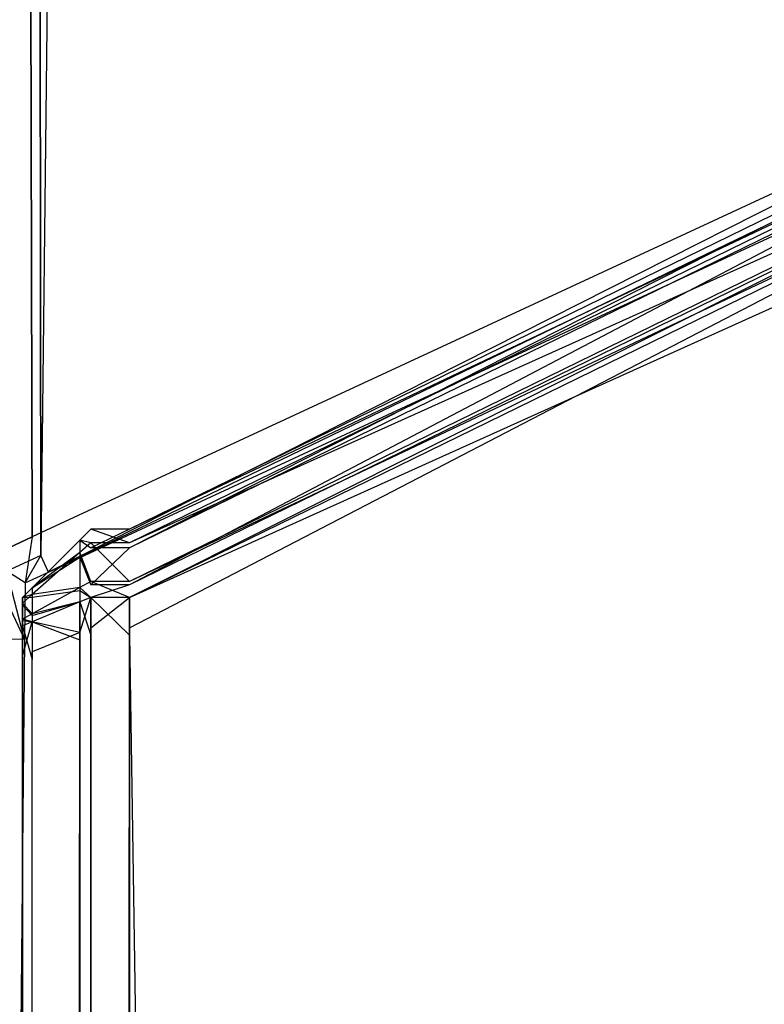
# Model space of a CAD drawing. Extents: x 0 to 1.6, y -0.5 to 0.
# Tile 181 of 188: x 1.58908 to 1.59454, y -0.0256 to -0.01838. Entities that reach past the tile are written whole.
import ezdxf

# ---------------------------------------------------------------- set-up
doc = ezdxf.new("R2010")
doc.units = 0
for name, color, linetype in [('L46_FL_CHE_5___REPLACEMTFOREMPT', 7, 'CONTINUOUS'), ('L50_ABDECKPL_0___REPLACEMTFOREM', 7, 'CONTINUOUS'), ('L51_KORPUS1_0', 7, 'CONTINUOUS'), ('L53_KORPUS1_2', 7, 'CONTINUOUS')]:
    doc.layers.add(name, color=color, linetype=linetype)

msp = doc.modelspace()

# ---------------------------------------------------------------- linework, layer by layer
at = {"layer": 'L46_FL_CHE_5___REPLACEMTFOREMPT', "color": 8}
for points, invisible_edges in [([(1.588775, -0.029414, 0.00743), (1.579532, -0.002135, 0.00743), (1.589219, -0.002135, 0.00743), (1.588775, -0.029414, 0.00743)], 13), ([(1.588775, -0.029414, 0.00743), (1.589219, -0.002135, 0.00743), (1.588985, -0.022427, 0.00743), (1.588775, -0.029414, 0.00743)], 10), ([(1.588985, -0.022427, 0.00743), (1.589219, -0.002135, 0.00743), (1.589234, -0.022311, 0.00743), (1.588985, -0.022427, 0.00743)], 9), ([(1.589234, -0.022311, 0.00743), (1.589219, -0.002135, 0.00743), (1.589471, -0.002135, 0.00743), (1.589234, -0.022311, 0.00743)], 10), ([(1.589234, -0.022311, 0.00743), (1.589471, -0.002135, 0.00743), (1.596986, -0.018713, 0.00743), (1.589234, -0.022311, 0.00743)], 15), ([(1.596986, -0.018713, 0.00743), (1.589471, -0.002135, 0.00743), (1.589608, -0.002419, 0.00743), (1.596986, -0.018713, 0.00743)], 15), ([(1.579532, -0.002284, 0.591002), (1.588836, -0.022331, 0.591002), (1.589127, -0.002284, 0.591002), (1.579532, -0.002284, 0.591002)], 10), ([(1.589127, -0.002284, 0.591002), (1.588836, -0.022331, 0.591002), (1.589171, -0.022176, 0.591002), (1.589127, -0.002284, 0.591002)], 9), ([(1.589127, -0.002284, 0.591002), (1.589171, -0.022176, 0.591002), (1.589377, -0.002284, 0.591002), (1.589127, -0.002284, 0.591002)], 10), ([(1.589377, -0.002284, 0.591002), (1.589171, -0.022176, 0.591002), (1.596792, -0.018638, 0.591002), (1.589377, -0.002284, 0.591002)], 15), ([(1.589377, -0.002284, 0.591002), (1.596792, -0.018638, 0.591002), (1.589513, -0.002565, 0.591002), (1.589377, -0.002284, 0.591002)], 15), ([(1.596986, -0.018713, 0.00743), (1.589608, -0.002419, 0.00743), (1.597223, -0.018238, 0.00743), (1.596986, -0.018713, 0.00743)], 15), ([(1.589513, -0.002565, 0.591002), (1.596792, -0.018638, 0.591002), (1.597025, -0.018171, 0.591002), (1.589513, -0.002565, 0.591002)], 15), ([(1.589291, -0.022434, 0.591002), (1.596792, -0.018638, 0.591002), (1.589171, -0.022176, 0.591002), (1.589291, -0.022434, 0.591002)], 13), ([(1.596792, -0.018638, 0.591002), (1.589291, -0.022434, 0.591002), (1.597161, -0.01878, 0.591002), (1.596792, -0.018638, 0.591002)], 14), ([(1.596986, -0.018713, 0.00743), (1.589291, -0.022434, 0.00743), (1.589234, -0.022311, 0.00743), (1.596986, -0.018713, 0.00743)], 13), ([(1.589291, -0.022434, 0.00743), (1.596986, -0.018713, 0.00743), (1.597161, -0.01878, 0.00743), (1.589291, -0.022434, 0.00743)], 14), ([(1.597161, -0.01878, 0.007643), (1.589291, -0.022434, 0.590197), (1.589291, -0.022434, 0.007643), (1.597161, -0.01878, 0.007643)], 13), ([(1.589291, -0.022434, 0.590197), (1.597161, -0.01878, 0.007643), (1.597161, -0.01878, 0.590197), (1.589291, -0.022434, 0.590197)], 14), ([(1.597161, -0.01878, 0.590197), (1.589291, -0.022434, 0.591002), (1.589291, -0.022434, 0.590197), (1.597161, -0.01878, 0.590197)], 13), ([(1.589291, -0.022434, 0.591002), (1.597161, -0.01878, 0.590197), (1.597161, -0.01878, 0.591002), (1.589291, -0.022434, 0.591002)], 14), ([(1.597161, -0.01878, 0.00743), (1.589291, -0.022434, 0.007643), (1.589291, -0.022434, 0.00743), (1.597161, -0.01878, 0.00743)], 13), ([(1.589291, -0.022434, 0.007643), (1.597161, -0.01878, 0.00743), (1.597161, -0.01878, 0.007643), (1.589291, -0.022434, 0.007643)], 14), ([(1.589119, -0.022513, 0.591002), (1.589171, -0.022176, 0.591002), (1.588836, -0.022331, 0.591002), (1.589119, -0.022513, 0.591002)], 13), ([(1.589171, -0.022176, 0.591002), (1.589119, -0.022513, 0.591002), (1.589291, -0.022434, 0.591002), (1.589171, -0.022176, 0.591002)], 14), ([(1.589234, -0.022311, 0.00743), (1.589119, -0.022513, 0.00743), (1.588985, -0.022427, 0.00743), (1.589234, -0.022311, 0.00743)], 13), ([(1.589119, -0.022513, 0.00743), (1.589234, -0.022311, 0.00743), (1.589291, -0.022434, 0.00743), (1.589119, -0.022513, 0.00743)], 14), ([(1.589115, -0.022929, 0.591002), (1.588836, -0.022331, 0.591002), (1.588831, -0.022926, 0.591002), (1.589115, -0.022929, 0.591002)], 13), ([(1.588836, -0.022331, 0.591002), (1.589115, -0.022929, 0.591002), (1.589119, -0.022513, 0.591002), (1.588836, -0.022331, 0.591002)], 14), ([(1.588985, -0.022427, 0.00743), (1.589115, -0.022929, 0.00743), (1.58898, -0.022927, 0.00743), (1.588985, -0.022427, 0.00743)], 13), ([(1.589115, -0.022929, 0.00743), (1.588985, -0.022427, 0.00743), (1.589119, -0.022513, 0.00743), (1.589115, -0.022929, 0.00743)], 14), ([(1.589291, -0.022434, 0.00743), (1.589119, -0.022513, 0.007643), (1.589119, -0.022513, 0.00743), (1.589291, -0.022434, 0.00743)], 13), ([(1.589119, -0.022513, 0.007643), (1.589291, -0.022434, 0.00743), (1.589291, -0.022434, 0.007643), (1.589119, -0.022513, 0.007643)], 14), ([(1.589291, -0.022434, 0.007643), (1.589119, -0.022513, 0.590197), (1.589119, -0.022513, 0.007643), (1.589291, -0.022434, 0.007643)], 13), ([(1.589119, -0.022513, 0.590197), (1.589291, -0.022434, 0.007643), (1.589291, -0.022434, 0.590197), (1.589119, -0.022513, 0.590197)], 14), ([(1.589291, -0.022434, 0.590197), (1.589119, -0.022513, 0.591002), (1.589119, -0.022513, 0.590197), (1.589291, -0.022434, 0.590197)], 13), ([(1.589119, -0.022513, 0.591002), (1.589291, -0.022434, 0.590197), (1.589291, -0.022434, 0.591002), (1.589119, -0.022513, 0.591002)], 14), ([(1.589115, -0.022929, 0.00743), (1.589119, -0.022513, 0.007643), (1.589115, -0.022929, 0.007643), (1.589115, -0.022929, 0.00743)], 13), ([(1.589119, -0.022513, 0.007643), (1.589115, -0.022929, 0.00743), (1.589119, -0.022513, 0.00743), (1.589119, -0.022513, 0.007643)], 14), ([(1.589115, -0.022929, 0.007643), (1.589119, -0.022513, 0.590197), (1.589115, -0.022929, 0.590197), (1.589115, -0.022929, 0.007643)], 13), ([(1.589119, -0.022513, 0.590197), (1.589115, -0.022929, 0.007643), (1.589119, -0.022513, 0.007643), (1.589119, -0.022513, 0.590197)], 14), ([(1.589115, -0.022929, 0.590197), (1.589119, -0.022513, 0.591002), (1.589115, -0.022929, 0.591002), (1.589115, -0.022929, 0.590197)], 13), ([(1.589119, -0.022513, 0.591002), (1.589115, -0.022929, 0.590197), (1.589119, -0.022513, 0.590197), (1.589119, -0.022513, 0.591002)], 14), ([(1.588831, -0.022926, 0.591002), (1.589059, -0.029159, 0.591002), (1.589115, -0.022929, 0.591002), (1.588831, -0.022926, 0.591002)], 14), ([(1.589059, -0.029159, 0.00743), (1.58898, -0.022927, 0.00743), (1.589115, -0.022929, 0.00743), (1.589059, -0.029159, 0.00743)], 14), ([(1.589059, -0.029159, 0.00743), (1.589115, -0.022929, 0.007643), (1.589059, -0.029159, 0.007643), (1.589059, -0.029159, 0.00743)], 13), ([(1.589115, -0.022929, 0.007643), (1.589059, -0.029159, 0.00743), (1.589115, -0.022929, 0.00743), (1.589115, -0.022929, 0.007643)], 14), ([(1.589059, -0.029159, 0.007643), (1.589115, -0.022929, 0.590197), (1.589059, -0.029159, 0.590197), (1.589059, -0.029159, 0.007643)], 13), ([(1.589115, -0.022929, 0.590197), (1.589059, -0.029159, 0.007643), (1.589115, -0.022929, 0.007643), (1.589115, -0.022929, 0.590197)], 14), ([(1.589059, -0.029159, 0.590197), (1.589115, -0.022929, 0.591002), (1.589059, -0.029159, 0.591002), (1.589059, -0.029159, 0.590197)], 13), ([(1.589115, -0.022929, 0.591002), (1.589059, -0.029159, 0.590197), (1.589115, -0.022929, 0.590197), (1.589115, -0.022929, 0.591002)], 14)]:
    msp.add_3dface(points, dxfattribs=dict(at, invisible_edges=invisible_edges))
at = {"layer": 'L50_ABDECKPL_0___REPLACEMTFOREM', "color": 39}
for points, invisible_edges in [([(1.128221, -0.501185, 0.602705), (1.598384, -0.002372, 0.602705), (1.124135, -0.002372, 0.602705), (1.128221, -0.501185, 0.602705)], 13), ([(1.598384, -0.002369, 0.590716), (1.128221, -0.501188, 0.590716), (1.128221, -0.002369, 0.590716), (1.598384, -0.002369, 0.590716)], 13), ([(1.128221, -0.501188, 0.590716), (1.598384, -0.002369, 0.590716), (1.598335, -0.501188, 0.590716), (1.128221, -0.501188, 0.590716)], 10), ([(1.598384, -0.002372, 0.602705), (1.128221, -0.501185, 0.602705), (1.598335, -0.501185, 0.602705), (1.598384, -0.002372, 0.602705)], 10)]:
    msp.add_3dface(points, dxfattribs=dict(at, invisible_edges=invisible_edges))
at = {"layer": 'L51_KORPUS1_0', "color": 8}
for points, invisible_edges in [([(1.597088, -0.000594), (0.5, -0.497406), (0.5, -0.000594), (1.597088, -0.000594)], 13), ([(0.5, -0.497406), (1.597088, -0.000594), (1.597091, -0.497406), (0.5, -0.497406)], 10), ([(0.5, -0.497404, 0.00769), (1.597088, -0.000596, 0.00769), (0.5, -0.000596, 0.00769), (0.5, -0.497404, 0.00769)], 13), ([(1.597088, -0.000596, 0.00769), (0.5, -0.497404, 0.00769), (1.597091, -0.497404, 0.00769), (1.597088, -0.000596, 0.00769)], 10)]:
    msp.add_3dface(points, dxfattribs=dict(at, invisible_edges=invisible_edges))
at = {"layer": 'L53_KORPUS1_2', "color": 8}
for points, invisible_edges in [([(1.597254, -0.018617, 0.007522), (1.589885, -0.02212, 0.007621), (1.597254, -0.018518, 0.007621), (1.597254, -0.018617, 0.007522)], 14), ([(1.589885, -0.022257, 0.590261), (1.597254, -0.018518, 0.590124), (1.589885, -0.02212, 0.590124), (1.589885, -0.022257, 0.590261)], 13), ([(1.597254, -0.018518, 0.590124), (1.589885, -0.022257, 0.590261), (1.597254, -0.018654, 0.590261), (1.597254, -0.018518, 0.590124)], 14), ([(1.589885, -0.02212, 0.590124), (1.597254, -0.018518, 0.589853), (1.589885, -0.02212, 0.589853), (1.589885, -0.02212, 0.590124)], 13), ([(1.597254, -0.018518, 0.589853), (1.589885, -0.02212, 0.590124), (1.597254, -0.018518, 0.590124), (1.597254, -0.018518, 0.589853)], 14), ([(1.589885, -0.02212, 0.589853), (1.597254, -0.018518, 0.007872), (1.589885, -0.02212, 0.007872), (1.589885, -0.02212, 0.589853)], 13), ([(1.597254, -0.018518, 0.007872), (1.589885, -0.02212, 0.589853), (1.597254, -0.018518, 0.589853), (1.597254, -0.018518, 0.007872)], 14), ([(1.589885, -0.02212, 0.007872), (1.597254, -0.018518, 0.007621), (1.589885, -0.02212, 0.007621), (1.589885, -0.02212, 0.007872)], 13), ([(1.597254, -0.018518, 0.007621), (1.589885, -0.02212, 0.007872), (1.597254, -0.018518, 0.007872), (1.597254, -0.018518, 0.007621)], 14), ([(1.597254, -0.0189, 0.007238), (1.589885, -0.022219, 0.007522), (1.597254, -0.018617, 0.007522), (1.597254, -0.0189, 0.007238)], 14), ([(1.589885, -0.02212, 0.007621), (1.597254, -0.018617, 0.007522), (1.589885, -0.022219, 0.007522), (1.589885, -0.02212, 0.007621)], 13), ([(1.589885, -0.022528, 0.590532), (1.597254, -0.018654, 0.590261), (1.589885, -0.022257, 0.590261), (1.589885, -0.022528, 0.590532)], 13), ([(1.597254, -0.018654, 0.590261), (1.589885, -0.022528, 0.590532), (1.597254, -0.018926, 0.590532), (1.597254, -0.018654, 0.590261)], 14), ([(1.597254, -0.019017, 0.007121), (1.589885, -0.022503, 0.007238), (1.597254, -0.0189, 0.007238), (1.597254, -0.019017, 0.007121)], 14), ([(1.589885, -0.022219, 0.007522), (1.597254, -0.0189, 0.007238), (1.589885, -0.022503, 0.007238), (1.589885, -0.022219, 0.007522)], 13), ([(1.589885, -0.02262, 0.590624), (1.597254, -0.018926, 0.590532), (1.589885, -0.022528, 0.590532), (1.589885, -0.02262, 0.590624)], 13), ([(1.597254, -0.018926, 0.590532), (1.589885, -0.02262, 0.590624), (1.597254, -0.019017, 0.590624), (1.597254, -0.018926, 0.590532)], 14), ([(1.589885, -0.022503, 0.007238), (1.597254, -0.019017, 0.007121), (1.589885, -0.02262, 0.007121), (1.589885, -0.022503, 0.007238)], 13), ([(1.589885, -0.02262, 0.590624), (1.597254, -0.019295, 0.590624), (1.597254, -0.019017, 0.590624), (1.589885, -0.02262, 0.590624)], 14), ([(1.597254, -0.019017, 0.007121), (1.589885, -0.022843, 0.007121), (1.589885, -0.02262, 0.007121), (1.597254, -0.019017, 0.007121)], 13), ([(1.589885, -0.022843, 0.007121), (1.597254, -0.019017, 0.007121), (1.597254, -0.019241, 0.007121), (1.589885, -0.022843, 0.007121)], 14), ([(1.597254, -0.019241, 0.007121), (1.589885, -0.49736, 0.007121), (1.589885, -0.022843, 0.007121), (1.597254, -0.019241, 0.007121)], 13), ([(1.589885, -0.49736, 0.007121), (1.597254, -0.019241, 0.007121), (1.597254, -0.49736, 0.007121), (1.589885, -0.49736, 0.007121)], 14), ([(1.589885, -0.022897, 0.590624), (1.597254, -0.497312, 0.590624), (1.597254, -0.019295, 0.590624), (1.589885, -0.022897, 0.590624)], 14), ([(1.597254, -0.019295, 0.590624), (1.589885, -0.02262, 0.590624), (1.589885, -0.022897, 0.590624), (1.597254, -0.019295, 0.590624)], 13), ([(1.589601, -0.022219, 0.007522), (1.589521, -0.0222, 0.007654), (1.589601, -0.02212, 0.007621), (1.589601, -0.022219, 0.007522)], 14), ([(1.589521, -0.0222, 0.007905), (1.589601, -0.02212, 0.589853), (1.589601, -0.02212, 0.007872), (1.589521, -0.0222, 0.007905)], 13), ([(1.589601, -0.02212, 0.589853), (1.589521, -0.0222, 0.007905), (1.589521, -0.0222, 0.58982), (1.589601, -0.02212, 0.589853)], 14), ([(1.589521, -0.0222, 0.590091), (1.589601, -0.02212, 0.589853), (1.589521, -0.0222, 0.58982), (1.589521, -0.0222, 0.590091)], 13), ([(1.589601, -0.02212, 0.589853), (1.589521, -0.0222, 0.590091), (1.589601, -0.02212, 0.590124), (1.589601, -0.02212, 0.589853)], 14), ([(1.589521, -0.0222, 0.007654), (1.589601, -0.02212, 0.007872), (1.589601, -0.02212, 0.007621), (1.589521, -0.0222, 0.007654)], 13), ([(1.589601, -0.02212, 0.007872), (1.589521, -0.0222, 0.007654), (1.589521, -0.0222, 0.007905), (1.589601, -0.02212, 0.007872)], 14), ([(1.589521, -0.0222, 0.590091), (1.589601, -0.022257, 0.590261), (1.589601, -0.02212, 0.590124), (1.589521, -0.0222, 0.590091)], 14), ([(1.589601, -0.02212, 0.007621), (1.589885, -0.022219, 0.007522), (1.589601, -0.022219, 0.007522), (1.589601, -0.02212, 0.007621)], 13), ([(1.589885, -0.022219, 0.007522), (1.589601, -0.02212, 0.007621), (1.589885, -0.02212, 0.007621), (1.589885, -0.022219, 0.007522)], 14), ([(1.589601, -0.02212, 0.007872), (1.589885, -0.02212, 0.007621), (1.589601, -0.02212, 0.007621), (1.589601, -0.02212, 0.007872)], 13), ([(1.589885, -0.02212, 0.007621), (1.589601, -0.02212, 0.007872), (1.589885, -0.02212, 0.007872), (1.589885, -0.02212, 0.007621)], 14), ([(1.589601, -0.02212, 0.589853), (1.589885, -0.02212, 0.007872), (1.589601, -0.02212, 0.007872), (1.589601, -0.02212, 0.589853)], 13), ([(1.589885, -0.02212, 0.007872), (1.589601, -0.02212, 0.589853), (1.589885, -0.02212, 0.589853), (1.589885, -0.02212, 0.007872)], 14), ([(1.589601, -0.02212, 0.590124), (1.589885, -0.02212, 0.589853), (1.589601, -0.02212, 0.589853), (1.589601, -0.02212, 0.590124)], 13), ([(1.589885, -0.02212, 0.589853), (1.589601, -0.02212, 0.590124), (1.589885, -0.02212, 0.590124), (1.589885, -0.02212, 0.589853)], 14), ([(1.589601, -0.022257, 0.590261), (1.589885, -0.02212, 0.590124), (1.589601, -0.02212, 0.590124), (1.589601, -0.022257, 0.590261)], 13), ([(1.589885, -0.02212, 0.590124), (1.589601, -0.022257, 0.590261), (1.589885, -0.022257, 0.590261), (1.589885, -0.02212, 0.590124)], 14), ([(1.589521, -0.02229, 0.007564), (1.589172, -0.022549, 0.007799), (1.589521, -0.0222, 0.007654), (1.589521, -0.02229, 0.007564)], 14), ([(1.589172, -0.022549, 0.589946), (1.589521, -0.022324, 0.590215), (1.589521, -0.0222, 0.590091), (1.589172, -0.022549, 0.589946)], 14), ([(1.589172, -0.022549, 0.007799), (1.589521, -0.0222, 0.007905), (1.589521, -0.0222, 0.007654), (1.589172, -0.022549, 0.007799)], 13), ([(1.589521, -0.0222, 0.007905), (1.589172, -0.022549, 0.007799), (1.589172, -0.022549, 0.008049), (1.589521, -0.0222, 0.007905)], 14), ([(1.589172, -0.022549, 0.589946), (1.589521, -0.0222, 0.58982), (1.589172, -0.022549, 0.589675), (1.589172, -0.022549, 0.589946)], 13), ([(1.589521, -0.0222, 0.58982), (1.589172, -0.022549, 0.589946), (1.589521, -0.0222, 0.590091), (1.589521, -0.0222, 0.58982)], 14), ([(1.589172, -0.022549, 0.008049), (1.589521, -0.0222, 0.58982), (1.589521, -0.0222, 0.007905), (1.589172, -0.022549, 0.008049)], 13), ([(1.589521, -0.0222, 0.58982), (1.589172, -0.022549, 0.008049), (1.589172, -0.022549, 0.589675), (1.589521, -0.0222, 0.58982)], 14), ([(1.589521, -0.0222, 0.007654), (1.589601, -0.022219, 0.007522), (1.589521, -0.02229, 0.007564), (1.589521, -0.0222, 0.007654)], 13), ([(1.589601, -0.022257, 0.590261), (1.589521, -0.0222, 0.590091), (1.589521, -0.022324, 0.590215), (1.589601, -0.022257, 0.590261)], 13), ([(1.589601, -0.022503, 0.007238), (1.589521, -0.02229, 0.007564), (1.589601, -0.022219, 0.007522), (1.589601, -0.022503, 0.007238)], 14), ([(1.589601, -0.022219, 0.007522), (1.589885, -0.022503, 0.007238), (1.589601, -0.022503, 0.007238), (1.589601, -0.022219, 0.007522)], 13), ([(1.589885, -0.022503, 0.007238), (1.589601, -0.022219, 0.007522), (1.589885, -0.022219, 0.007522), (1.589885, -0.022503, 0.007238)], 14), ([(1.589521, -0.022547, 0.007307), (1.589172, -0.022598, 0.007749), (1.589521, -0.02229, 0.007564), (1.589521, -0.022547, 0.007307)], 14), ([(1.589172, -0.022549, 0.007799), (1.589521, -0.02229, 0.007564), (1.589172, -0.022598, 0.007749), (1.589172, -0.022549, 0.007799)], 13), ([(1.589521, -0.022324, 0.590215), (1.589601, -0.022528, 0.590532), (1.589601, -0.022257, 0.590261), (1.589521, -0.022324, 0.590215)], 14), ([(1.589521, -0.02229, 0.007564), (1.589601, -0.022503, 0.007238), (1.589521, -0.022547, 0.007307), (1.589521, -0.02229, 0.007564)], 13), ([(1.589601, -0.022528, 0.590532), (1.589885, -0.022257, 0.590261), (1.589601, -0.022257, 0.590261), (1.589601, -0.022528, 0.590532)], 13), ([(1.589885, -0.022257, 0.590261), (1.589601, -0.022528, 0.590532), (1.589885, -0.022528, 0.590532), (1.589885, -0.022257, 0.590261)], 14), ([(1.589172, -0.022617, 0.590014), (1.589521, -0.02257, 0.590461), (1.589521, -0.022324, 0.590215), (1.589172, -0.022617, 0.590014)], 14), ([(1.589521, -0.022324, 0.590215), (1.589172, -0.022549, 0.589946), (1.589172, -0.022617, 0.590014), (1.589521, -0.022324, 0.590215)], 13), ([(1.589601, -0.022528, 0.590532), (1.589521, -0.022324, 0.590215), (1.589521, -0.02257, 0.590461), (1.589601, -0.022528, 0.590532)], 13), ([(1.589601, -0.02262, 0.007121), (1.589521, -0.022547, 0.007307), (1.589601, -0.022503, 0.007238), (1.589601, -0.02262, 0.007121)], 14), ([(1.589521, -0.02257, 0.590461), (1.589601, -0.02262, 0.590624), (1.589601, -0.022528, 0.590532), (1.589521, -0.02257, 0.590461)], 14), ([(1.589601, -0.022503, 0.007238), (1.589885, -0.02262, 0.007121), (1.589601, -0.02262, 0.007121), (1.589601, -0.022503, 0.007238)], 13), ([(1.589885, -0.02262, 0.007121), (1.589601, -0.022503, 0.007238), (1.589885, -0.022503, 0.007238), (1.589885, -0.02262, 0.007121)], 14), ([(1.589601, -0.02262, 0.590624), (1.589885, -0.022528, 0.590532), (1.589601, -0.022528, 0.590532), (1.589601, -0.02262, 0.590624)], 13), ([(1.589885, -0.022528, 0.590532), (1.589601, -0.02262, 0.590624), (1.589885, -0.02262, 0.590624), (1.589885, -0.022528, 0.590532)], 14), ([(1.589172, -0.022598, 0.007749), (1.589101, -0.02262, 0.007828), (1.589172, -0.022549, 0.007799), (1.589172, -0.022598, 0.007749)], 14), ([(1.589101, -0.02262, 0.008079), (1.589172, -0.022549, 0.589675), (1.589172, -0.022549, 0.008049), (1.589101, -0.02262, 0.008079)], 13), ([(1.589172, -0.022549, 0.589675), (1.589101, -0.02262, 0.008079), (1.589101, -0.02262, 0.589646), (1.589172, -0.022549, 0.589675)], 14), ([(1.589101, -0.02262, 0.589917), (1.589172, -0.022549, 0.589675), (1.589101, -0.02262, 0.589646), (1.589101, -0.02262, 0.589917)], 13), ([(1.589172, -0.022549, 0.589675), (1.589101, -0.02262, 0.589917), (1.589172, -0.022549, 0.589946), (1.589172, -0.022549, 0.589675)], 14), ([(1.589101, -0.02262, 0.007828), (1.589172, -0.022549, 0.008049), (1.589172, -0.022549, 0.007799), (1.589101, -0.02262, 0.007828)], 13), ([(1.589172, -0.022549, 0.008049), (1.589101, -0.02262, 0.007828), (1.589101, -0.02262, 0.008079), (1.589172, -0.022549, 0.008049)], 14), ([(1.589101, -0.02262, 0.589917), (1.589172, -0.022617, 0.590014), (1.589172, -0.022549, 0.589946), (1.589101, -0.02262, 0.589917)], 14), ([(1.589172, -0.022739, 0.007608), (1.589101, -0.022661, 0.007787), (1.589172, -0.022598, 0.007749), (1.589172, -0.022739, 0.007608)], 14), ([(1.589101, -0.02262, 0.007828), (1.589172, -0.022598, 0.007749), (1.589101, -0.022661, 0.007787), (1.589101, -0.02262, 0.007828)], 13), ([(1.589172, -0.022598, 0.007749), (1.589521, -0.022547, 0.007307), (1.589172, -0.022739, 0.007608), (1.589172, -0.022598, 0.007749)], 13), ([(1.589521, -0.022653, 0.007201), (1.589172, -0.022739, 0.007608), (1.589521, -0.022547, 0.007307), (1.589521, -0.022653, 0.007201)], 14), ([(1.589521, -0.02257, 0.590461), (1.589172, -0.022617, 0.590014), (1.589172, -0.022752, 0.59015), (1.589521, -0.02257, 0.590461)], 13), ([(1.589172, -0.022752, 0.59015), (1.589521, -0.022653, 0.590544), (1.589521, -0.02257, 0.590461), (1.589172, -0.022752, 0.59015)], 14), ([(1.589521, -0.022547, 0.007307), (1.589601, -0.02262, 0.007121), (1.589521, -0.022653, 0.007201), (1.589521, -0.022547, 0.007307)], 13), ([(1.589601, -0.02262, 0.590624), (1.589521, -0.02257, 0.590461), (1.589521, -0.022653, 0.590544), (1.589601, -0.02262, 0.590624)], 13), ([(1.589101, -0.022677, 0.589973), (1.589172, -0.022752, 0.59015), (1.589172, -0.022617, 0.590014), (1.589101, -0.022677, 0.589973)], 14), ([(1.589172, -0.022617, 0.590014), (1.589101, -0.02262, 0.589917), (1.589101, -0.022677, 0.589973), (1.589172, -0.022617, 0.590014)], 13), ([(1.589101, -0.022661, 0.007787), (1.589101, -0.022839, 0.007919), (1.589101, -0.02262, 0.007828), (1.589101, -0.022661, 0.007787)], 14), ([(1.589101, -0.02262, 0.589646), (1.589101, -0.022839, 0.008079), (1.589101, -0.022839, 0.589646), (1.589101, -0.02262, 0.589646)], 13), ([(1.589101, -0.022839, 0.008079), (1.589101, -0.02262, 0.589646), (1.589101, -0.02262, 0.008079), (1.589101, -0.022839, 0.008079)], 14), ([(1.589101, -0.02262, 0.008079), (1.589101, -0.022839, 0.007919), (1.589101, -0.022839, 0.008079), (1.589101, -0.02262, 0.008079)], 13), ([(1.589101, -0.022839, 0.007919), (1.589101, -0.02262, 0.008079), (1.589101, -0.02262, 0.007828), (1.589101, -0.022839, 0.007919)], 14), ([(1.589101, -0.022839, 0.589826), (1.589101, -0.022677, 0.589973), (1.589101, -0.02262, 0.589917), (1.589101, -0.022839, 0.589826)], 14), ([(1.589101, -0.02262, 0.589917), (1.589101, -0.022839, 0.589646), (1.589101, -0.022839, 0.589826), (1.589101, -0.02262, 0.589917)], 13), ([(1.589101, -0.022839, 0.589646), (1.589101, -0.02262, 0.589917), (1.589101, -0.02262, 0.589646), (1.589101, -0.022839, 0.589646)], 14), ([(1.589101, -0.022778, 0.00767), (1.589101, -0.022854, 0.007903), (1.589101, -0.022661, 0.007787), (1.589101, -0.022778, 0.00767)], 14), ([(1.589101, -0.022661, 0.007787), (1.589172, -0.022739, 0.007608), (1.589101, -0.022778, 0.00767), (1.589101, -0.022661, 0.007787)], 13), ([(1.589101, -0.022839, 0.007919), (1.589101, -0.022661, 0.007787), (1.589101, -0.022854, 0.007903), (1.589101, -0.022839, 0.007919)], 13), ([(1.589101, -0.02286, 0.589848), (1.589101, -0.022789, 0.590086), (1.589101, -0.022677, 0.589973), (1.589101, -0.02286, 0.589848)], 14), ([(1.589172, -0.022752, 0.59015), (1.589101, -0.022677, 0.589973), (1.589101, -0.022789, 0.590086), (1.589172, -0.022752, 0.59015)], 13), ([(1.589101, -0.022677, 0.589973), (1.589101, -0.022839, 0.589826), (1.589101, -0.02286, 0.589848), (1.589101, -0.022677, 0.589973)], 13), ([(1.589521, -0.022653, 0.590544), (1.589172, -0.022752, 0.59015), (1.589172, -0.022798, 0.590195), (1.589521, -0.022653, 0.590544)], 13), ([(1.589172, -0.022739, 0.007608), (1.589521, -0.022653, 0.007201), (1.589172, -0.022798, 0.00755), (1.589172, -0.022739, 0.007608)], 13), ([(1.589172, -0.022798, 0.590195), (1.589521, -0.02293, 0.590544), (1.589521, -0.022653, 0.590544), (1.589172, -0.022798, 0.590195)], 14), ([(1.589521, -0.022876, 0.007201), (1.589172, -0.022798, 0.00755), (1.589521, -0.022653, 0.007201), (1.589521, -0.022876, 0.007201)], 14), ([(1.589601, -0.02262, 0.007121), (1.589521, -0.022876, 0.007201), (1.589521, -0.022653, 0.007201), (1.589601, -0.02262, 0.007121)], 13), ([(1.589521, -0.022876, 0.007201), (1.589601, -0.02262, 0.007121), (1.589601, -0.022843, 0.007121), (1.589521, -0.022876, 0.007201)], 14), ([(1.589521, -0.022653, 0.590544), (1.589601, -0.022897, 0.590624), (1.589601, -0.02262, 0.590624), (1.589521, -0.022653, 0.590544)], 14), ([(1.589601, -0.022897, 0.590624), (1.589521, -0.022653, 0.590544), (1.589521, -0.02293, 0.590544), (1.589601, -0.022897, 0.590624)], 13), ([(1.589885, -0.022897, 0.590624), (1.589601, -0.02262, 0.590624), (1.589601, -0.022897, 0.590624), (1.589885, -0.022897, 0.590624)], 13), ([(1.589601, -0.02262, 0.590624), (1.589885, -0.022897, 0.590624), (1.589885, -0.02262, 0.590624), (1.589601, -0.02262, 0.590624)], 14), ([(1.589885, -0.02262, 0.007121), (1.589601, -0.022843, 0.007121), (1.589601, -0.02262, 0.007121), (1.589885, -0.02262, 0.007121)], 13), ([(1.589601, -0.022843, 0.007121), (1.589885, -0.02262, 0.007121), (1.589885, -0.022843, 0.007121), (1.589601, -0.022843, 0.007121)], 14), ([(1.589172, -0.022798, 0.00755), (1.589101, -0.022778, 0.00767), (1.589172, -0.022739, 0.007608), (1.589172, -0.022798, 0.00755)], 14), ([(1.589101, -0.022789, 0.590086), (1.589172, -0.022798, 0.590195), (1.589172, -0.022752, 0.59015), (1.589101, -0.022789, 0.590086)], 14), ([(1.589101, -0.022854, 0.007903), (1.589101, -0.022778, 0.00767), (1.589101, -0.022899, 0.007859), (1.589101, -0.022854, 0.007903)], 13), ([(1.589101, -0.022778, 0.00767), (1.589172, -0.022798, 0.00755), (1.589101, -0.022827, 0.007621), (1.589101, -0.022778, 0.00767)], 13), ([(1.589101, -0.022827, 0.007621), (1.589101, -0.022899, 0.007859), (1.589101, -0.022778, 0.00767), (1.589101, -0.022827, 0.007621)], 14), ([(1.589101, -0.022789, 0.590086), (1.589101, -0.02286, 0.589848), (1.589101, -0.022903, 0.58989), (1.589101, -0.022789, 0.590086)], 13), ([(1.589101, -0.022903, 0.58989), (1.589101, -0.022827, 0.590124), (1.589101, -0.022789, 0.590086), (1.589101, -0.022903, 0.58989)], 14), ([(1.589172, -0.022798, 0.590195), (1.589101, -0.022789, 0.590086), (1.589101, -0.022827, 0.590124), (1.589172, -0.022798, 0.590195)], 13), ([(1.589172, -0.022798, 0.00755), (1.589101, -0.02305, 0.007621), (1.589101, -0.022827, 0.007621), (1.589172, -0.022798, 0.00755)], 13), ([(1.589101, -0.02305, 0.007621), (1.589172, -0.022798, 0.00755), (1.589172, -0.02302, 0.00755), (1.589101, -0.02305, 0.007621)], 14), ([(1.589101, -0.022827, 0.590124), (1.589172, -0.023075, 0.590195), (1.589172, -0.022798, 0.590195), (1.589101, -0.022827, 0.590124)], 14), ([(1.589521, -0.02293, 0.590544), (1.589172, -0.022798, 0.590195), (1.589172, -0.023075, 0.590195), (1.589521, -0.02293, 0.590544)], 13), ([(1.589172, -0.022798, 0.00755), (1.589521, -0.022876, 0.007201), (1.589172, -0.02302, 0.00755), (1.589172, -0.022798, 0.00755)], 13), ([(1.589101, -0.022827, 0.590124), (1.589101, -0.022903, 0.58989), (1.589101, -0.022918, 0.589905), (1.589101, -0.022827, 0.590124)], 13), ([(1.589172, -0.023075, 0.590195), (1.589101, -0.022827, 0.590124), (1.589101, -0.023104, 0.590124), (1.589172, -0.023075, 0.590195)], 13), ([(1.589101, -0.02305, 0.007621), (1.589101, -0.022918, 0.00784), (1.589101, -0.022827, 0.007621), (1.589101, -0.02305, 0.007621)], 14), ([(1.589101, -0.022827, 0.590124), (1.589101, -0.023104, 0.589905), (1.589101, -0.023104, 0.590124), (1.589101, -0.022827, 0.590124)], 13), ([(1.589101, -0.023104, 0.589905), (1.589101, -0.022827, 0.590124), (1.589101, -0.022918, 0.589905), (1.589101, -0.023104, 0.589905)], 14), ([(1.589101, -0.022899, 0.007859), (1.589101, -0.022827, 0.007621), (1.589101, -0.022918, 0.00784), (1.589101, -0.022899, 0.007859)], 13), ([(1.589101, -0.022854, 0.007903), (1.589101, -0.02286, 0.589848), (1.589101, -0.022839, 0.589826), (1.589101, -0.022854, 0.007903)], 15), ([(1.589101, -0.022854, 0.007903), (1.589101, -0.022839, 0.589826), (1.589101, -0.022839, 0.008079), (1.589101, -0.022854, 0.007903)], 15), ([(1.589101, -0.022854, 0.007903), (1.589101, -0.022839, 0.008079), (1.589101, -0.022839, 0.007919), (1.589101, -0.022854, 0.007903)], 15), ([(1.589101, -0.022839, 0.008079), (1.589101, -0.022839, 0.589826), (1.589101, -0.022839, 0.589646), (1.589101, -0.022839, 0.008079)], 9), ([(1.589101, -0.022899, 0.007859), (1.589101, -0.02286, 0.589848), (1.589101, -0.022854, 0.007903), (1.589101, -0.022899, 0.007859)], 15), ([(1.589101, -0.022899, 0.007859), (1.589101, -0.022903, 0.58989), (1.589101, -0.02286, 0.589848), (1.589101, -0.022899, 0.007859)], 15), ([(1.589172, -0.497183, 0.00755), (1.589521, -0.022876, 0.007201), (1.589521, -0.497327, 0.007201), (1.589172, -0.497183, 0.00755)], 13), ([(1.589521, -0.022876, 0.007201), (1.589172, -0.497183, 0.00755), (1.589172, -0.02302, 0.00755), (1.589521, -0.022876, 0.007201)], 14), ([(1.589601, -0.022843, 0.007121), (1.589521, -0.497327, 0.007201), (1.589521, -0.022876, 0.007201), (1.589601, -0.022843, 0.007121)], 13), ([(1.589521, -0.497327, 0.007201), (1.589601, -0.022843, 0.007121), (1.589601, -0.49736, 0.007121), (1.589521, -0.497327, 0.007201)], 14), ([(1.589885, -0.022843, 0.007121), (1.589601, -0.49736, 0.007121), (1.589601, -0.022843, 0.007121), (1.589885, -0.022843, 0.007121)], 13), ([(1.589601, -0.49736, 0.007121), (1.589885, -0.022843, 0.007121), (1.589885, -0.49736, 0.007121), (1.589601, -0.49736, 0.007121)], 14), ([(1.589101, -0.022918, 0.00784), (1.589101, -0.022903, 0.58989), (1.589101, -0.022899, 0.007859), (1.589101, -0.022918, 0.00784)], 15), ([(1.589101, -0.022918, 0.00784), (1.589101, -0.022918, 0.589905), (1.589101, -0.022903, 0.58989), (1.589101, -0.022918, 0.00784)], 15), ([(1.589101, -0.022918, 0.00784), (1.589101, -0.02305, 0.007621), (1.589101, -0.02305, 0.00784), (1.589101, -0.022918, 0.00784)], 13), ([(1.589101, -0.02305, 0.00784), (1.589101, -0.023104, 0.589905), (1.589101, -0.022918, 0.589905), (1.589101, -0.02305, 0.00784)], 13), ([(1.589101, -0.02305, 0.00784), (1.589101, -0.022918, 0.589905), (1.589101, -0.022918, 0.00784), (1.589101, -0.02305, 0.00784)], 10), ([(1.589521, -0.02293, 0.590544), (1.589172, -0.497135, 0.590195), (1.589521, -0.497279, 0.590544), (1.589521, -0.02293, 0.590544)], 13), ([(1.589172, -0.497135, 0.590195), (1.589521, -0.02293, 0.590544), (1.589172, -0.023075, 0.590195), (1.589172, -0.497135, 0.590195)], 14), ([(1.589601, -0.022897, 0.590624), (1.589521, -0.497279, 0.590544), (1.589601, -0.497312, 0.590624), (1.589601, -0.022897, 0.590624)], 13), ([(1.589521, -0.497279, 0.590544), (1.589601, -0.022897, 0.590624), (1.589521, -0.02293, 0.590544), (1.589521, -0.497279, 0.590544)], 14), ([(1.589885, -0.497312, 0.590624), (1.589601, -0.022897, 0.590624), (1.589601, -0.497312, 0.590624), (1.589885, -0.497312, 0.590624)], 13), ([(1.589601, -0.022897, 0.590624), (1.589885, -0.497312, 0.590624), (1.589885, -0.022897, 0.590624), (1.589601, -0.022897, 0.590624)], 14), ([(1.597254, -0.497312, 0.590624), (1.589885, -0.022897, 0.590624), (1.589885, -0.497312, 0.590624), (1.597254, -0.497312, 0.590624)], 13), ([(1.589172, -0.02302, 0.00755), (1.589101, -0.497153, 0.007621), (1.589101, -0.02305, 0.007621), (1.589172, -0.02302, 0.00755)], 13), ([(1.589101, -0.497153, 0.007621), (1.589172, -0.02302, 0.00755), (1.589172, -0.497183, 0.00755), (1.589101, -0.497153, 0.007621)], 14), ([(1.589101, -0.02305, 0.00784), (1.589101, -0.497153, 0.007621), (1.589101, -0.497153, 0.00784), (1.589101, -0.02305, 0.00784)], 13), ([(1.589101, -0.497153, 0.007621), (1.589101, -0.02305, 0.00784), (1.589101, -0.02305, 0.007621), (1.589101, -0.497153, 0.007621)], 14), ([(1.589101, -0.497153, 0.00784), (1.589101, -0.497105, 0.589905), (1.589101, -0.02305, 0.00784), (1.589101, -0.497153, 0.00784)], 13), ([(1.589101, -0.02305, 0.00784), (1.589101, -0.497105, 0.589905), (1.589101, -0.023104, 0.589905), (1.589101, -0.02305, 0.00784)], 10), ([(1.589172, -0.023075, 0.590195), (1.589101, -0.497105, 0.590124), (1.589172, -0.497135, 0.590195), (1.589172, -0.023075, 0.590195)], 13), ([(1.589101, -0.497105, 0.590124), (1.589172, -0.023075, 0.590195), (1.589101, -0.023104, 0.590124), (1.589101, -0.497105, 0.590124)], 14), ([(1.589101, -0.023104, 0.590124), (1.589101, -0.497105, 0.589905), (1.589101, -0.497105, 0.590124), (1.589101, -0.023104, 0.590124)], 13), ([(1.589101, -0.497105, 0.589905), (1.589101, -0.023104, 0.590124), (1.589101, -0.023104, 0.589905), (1.589101, -0.497105, 0.589905)], 14)]:
    msp.add_3dface(points, dxfattribs=dict(at, invisible_edges=invisible_edges))

doc.saveas('drawing.dxf')
